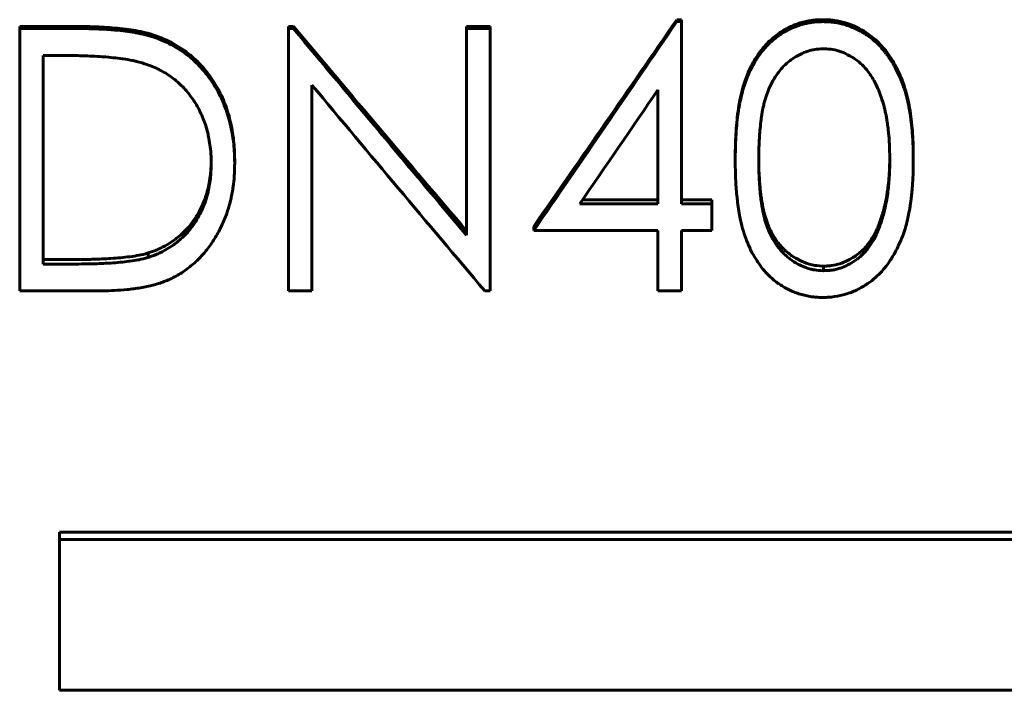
# Model space of a CAD drawing. Header units: millimetres. Extents: x 0 to 594, y 0 to 420.
# Tile 5 of 17: x 161 to 180, y 203 to 216. Entities that reach past the tile are written whole.
import ezdxf

# ---------------------------------------------------------------- set-up
doc = ezdxf.new("R2010")
doc.units = ezdxf.units.MM
doc.linetypes.add('K5LT_BASIC', pattern=[0])
doc.layers.add('Системный слой (1)', color=7, linetype='Continuous', true_color=0x6c6c6c)

# ---------------------------------------------------------------- blocks, each defined once
blk = doc.blocks.new('U8')
at = {"layer": 'Системный слой (1)', "color": 150, "linetype": 'K5LT_BASIC', "lineweight": 60, "true_color": 0x0080ff}
for p, q in [((177.476, 212.813), (177.479, 212.953)), ((177.479, 212.953), (177.48, 212.98)), ((177.459, 212.552), (177.471, 212.7)), ((177.471, 212.712), (177.472, 212.725)), ((177.471, 212.706), (177.471, 212.712)), ((177.471, 212.703), (177.471, 212.706)), ((177.471, 212.701), (177.471, 212.703)), ((177.471, 212.7), (177.471, 212.701)), ((177.471, 212.7), (177.471, 212.7)), ((177.471, 212.7), (177.471, 212.7)), ((177.472, 212.725), (177.473, 212.753)), ((177.473, 212.753), (177.476, 212.813)), ((177.45, 212.468), (177.459, 212.552)), ((177.414, 212.228), (177.438, 212.377)), ((177.438, 212.377), (177.439, 212.385)), ((177.439, 212.385), (177.44, 212.385)), ((177.44, 212.39), (177.441, 212.395)), ((177.44, 212.387), (177.44, 212.39)), ((177.44, 212.386), (177.44, 212.387)), ((177.44, 212.385), (177.44, 212.386)), ((177.441, 212.395), (177.442, 212.405)), ((177.442, 212.405), (177.445, 212.426)), ((177.445, 212.426), (177.45, 212.468)), ((177.386, 212.094), (177.39, 212.113)), ((177.39, 212.113), (177.399, 212.152)), ((177.399, 212.152), (177.414, 212.228)), ((177.34, 211.923), (177.341, 211.923)), ((177.341, 211.925), (177.342, 211.927)), ((177.341, 211.923), (177.341, 211.925)), ((177.342, 211.927), (177.344, 211.933)), ((177.344, 211.933), (177.347, 211.943)), ((177.347, 211.943), (177.353, 211.965)), ((177.353, 211.965), (177.365, 212.008)), ((177.365, 212.008), (177.382, 212.075)), ((177.382, 212.077), (177.383, 212.079)), ((177.382, 212.075), (177.382, 212.077)), ((177.382, 212.075), (177.382, 212.075)), ((177.382, 212.075), (177.382, 212.075)), ((177.383, 212.079), (177.384, 212.084)), ((177.384, 212.084), (177.386, 212.094)), ((177.291, 211.772), (177.34, 211.922)), ((177.34, 211.922), (177.34, 211.923)), ((177.34, 211.922), (177.34, 211.922)), ((177.34, 211.922), (177.34, 211.922))]:
    blk.add_line(p, q, dxfattribs=at)
blk = doc.blocks.new('U19')
at = {"layer": 'Системный слой (1)', "color": 150, "linetype": 'K5LT_BASIC', "lineweight": 60, "true_color": 0x0080ff}
for p, q in [((174.98, 212.984), (174.982, 212.839)), ((174.982, 212.839), (174.982, 212.838)), ((174.982, 212.838), (174.982, 212.838)), ((174.982, 212.838), (174.982, 212.838)), ((174.982, 212.838), (174.982, 212.836)), ((174.982, 212.836), (174.982, 212.834)), ((174.982, 212.834), (174.982, 212.83)), ((174.982, 212.83), (174.982, 212.821)), ((174.982, 212.821), (174.982, 212.803)), ((174.982, 212.803), (174.984, 212.765)), ((174.984, 212.765), (174.987, 212.684)), ((174.987, 212.684), (174.987, 212.68)), ((174.987, 212.68), (174.987, 212.679)), ((174.987, 212.679), (174.988, 212.679)), ((174.988, 212.679), (174.988, 212.678)), ((174.988, 212.678), (174.988, 212.675)), ((174.988, 212.675), (174.988, 212.671)), ((174.988, 212.671), (174.988, 212.663)), ((174.988, 212.663), (174.989, 212.646)), ((174.989, 212.646), (174.991, 212.612)), ((174.991, 212.612), (174.995, 212.548)), ((174.995, 212.548), (175.004, 212.429)), ((175.004, 212.429), (175.013, 212.337)), ((175.013, 212.337), (175.013, 212.336)), ((175.013, 212.336), (175.013, 212.336)), ((175.013, 212.336), (175.014, 212.335)), ((175.014, 212.335), (175.014, 212.333)), ((175.014, 212.333), (175.014, 212.33)), ((175.014, 212.33), (175.015, 212.322)), ((175.015, 212.322), (175.017, 212.307)), ((175.017, 212.307), (175.021, 212.277)), ((175.021, 212.277), (175.029, 212.215)), ((175.029, 212.215), (175.037, 212.168)), ((175.037, 212.168), (175.037, 212.168)), ((175.037, 212.168), (175.037, 212.168)), ((175.037, 212.168), (175.037, 212.167)), ((175.037, 212.167), (175.037, 212.165)), ((175.037, 212.165), (175.038, 212.16)), ((175.038, 212.16), (175.039, 212.152)), ((175.039, 212.152), (175.042, 212.136)), ((175.042, 212.136), (175.048, 212.105)), ((175.048, 212.105), (175.059, 212.047)), ((175.059, 212.047), (175.068, 212.002)), ((175.068, 212.002), (175.068, 212.001)), ((175.068, 212.001), (175.068, 212.001)), ((175.068, 212.001), (175.069, 212)), ((175.069, 212), (175.069, 211.998)), ((175.069, 211.998), (175.07, 211.994)), ((175.07, 211.994), (175.072, 211.986)), ((175.072, 211.986), (175.075, 211.971)), ((175.075, 211.971), (175.083, 211.941)), ((175.083, 211.941), (175.099, 211.881)), ((175.099, 211.881), (175.138, 211.765)), ((175.138, 211.765), (175.172, 211.679)), ((175.172, 211.679), (175.172, 211.679)), ((175.172, 211.679), (175.173, 211.678)), ((175.173, 211.678), (175.173, 211.677)), ((175.173, 211.677), (175.174, 211.675)), ((175.174, 211.675), (175.176, 211.671)), ((175.176, 211.671), (175.179, 211.663)), ((175.179, 211.663), (175.187, 211.647)), ((175.187, 211.647), (175.201, 211.616)), ((175.201, 211.616), (175.232, 211.556)), ((175.232, 211.556), (175.297, 211.446)), ((175.297, 211.446), (175.34, 211.384)), ((175.34, 211.384), (175.34, 211.384)), ((175.34, 211.384), (175.341, 211.384)), ((175.341, 211.384), (175.341, 211.383)), ((175.341, 211.383), (175.343, 211.381)), ((175.343, 211.381), (175.345, 211.378)), ((175.345, 211.378), (175.35, 211.372)), ((175.35, 211.372), (175.36, 211.359)), ((175.36, 211.359), (175.379, 211.335)), ((175.379, 211.335), (175.418, 211.29)), ((175.418, 211.29), (175.451, 211.255)), ((175.451, 211.255), (175.452, 211.255)), ((175.452, 211.255), (175.452, 211.255)), ((175.452, 211.255), (175.452, 211.254)), ((175.452, 211.254), (175.454, 211.253)), ((175.454, 211.253), (175.456, 211.251)), ((175.456, 211.251), (175.461, 211.246)), ((175.461, 211.246), (175.472, 211.236)), ((175.472, 211.236), (175.493, 211.216)), ((175.493, 211.216), (175.538, 211.178)), ((175.538, 211.178), (175.581, 211.145)), ((175.581, 211.145), (175.581, 211.145)), ((175.581, 211.145), (175.582, 211.144)), ((175.582, 211.144), (175.582, 211.144)), ((175.582, 211.144), (175.584, 211.142)), ((175.584, 211.142), (175.587, 211.14)), ((175.587, 211.14), (175.593, 211.136)), ((175.593, 211.136), (175.606, 211.127)), ((175.606, 211.127), (175.632, 211.109)), ((175.632, 211.109), (175.684, 211.076)), ((175.684, 211.076), (175.793, 211.02)), ((175.793, 211.02), (175.882, 210.984)), ((175.882, 210.984), (175.882, 210.984)), ((175.882, 210.984), (175.882, 210.984)), ((175.882, 210.984), (175.883, 210.983)), ((175.883, 210.983), (175.885, 210.983)), ((175.885, 210.983), (175.889, 210.981)), ((175.889, 210.981), (175.896, 210.979)), ((175.896, 210.979), (175.911, 210.974)), ((175.911, 210.974), (175.941, 210.965)), ((175.941, 210.965), (175.999, 210.95)), ((175.999, 210.95), (176.047, 210.94)), ((176.047, 210.94), (176.047, 210.94)), ((176.047, 210.94), (176.048, 210.94)), ((176.048, 210.94), (176.048, 210.94)), ((176.048, 210.94), (176.049, 210.94)), ((176.049, 210.94), (176.052, 210.94)), ((176.052, 210.94), (176.056, 210.939)), ((176.056, 210.939), (176.066, 210.938)), ((176.066, 210.938), (176.087, 210.935)), ((176.087, 210.935), (176.138, 210.93)), ((176.138, 210.93), (176.218, 210.926))]:
    blk.add_line(p, q, dxfattribs=at)
blk = doc.blocks.new('U20')
at = {"layer": 'Системный слой (1)', "color": 150, "linetype": 'K5LT_BASIC', "lineweight": 60, "true_color": 0x0080ff}
for p, q in [((164.529, 212.852), (164.53, 212.906)), ((164.53, 212.906), (164.531, 212.925)), ((164.516, 212.671), (164.517, 212.676)), ((164.517, 212.676), (164.518, 212.685)), ((164.518, 212.685), (164.519, 212.702)), ((164.519, 212.702), (164.523, 212.738)), ((164.523, 212.738), (164.527, 212.808)), ((164.527, 212.81), (164.527, 212.811)), ((164.527, 212.811), (164.528, 212.811)), ((164.527, 212.808), (164.527, 212.81)), ((164.527, 212.81), (164.527, 212.81)), ((164.528, 212.829), (164.529, 212.852)), ((164.528, 212.819), (164.528, 212.829)), ((164.528, 212.815), (164.528, 212.819)), ((164.528, 212.812), (164.528, 212.815)), ((164.528, 212.811), (164.528, 212.812)), ((164.479, 212.445), (164.492, 212.509)), ((164.492, 212.509), (164.512, 212.64)), ((164.512, 212.64), (164.516, 212.667)), ((164.516, 212.669), (164.516, 212.671)), ((164.516, 212.668), (164.516, 212.669)), ((164.516, 212.667), (164.516, 212.668)), ((164.516, 212.667), (164.516, 212.667)), ((164.435, 212.278), (164.452, 212.335)), ((164.452, 212.335), (164.464, 212.384)), ((164.464, 212.384), (164.465, 212.384)), ((164.465, 212.387), (164.466, 212.391)), ((164.465, 212.385), (164.465, 212.387)), ((164.465, 212.384), (164.465, 212.385)), ((164.465, 212.385), (164.465, 212.385)), ((164.466, 212.391), (164.468, 212.399)), ((164.468, 212.399), (164.472, 212.414)), ((164.472, 212.414), (164.479, 212.445)), ((164.367, 212.101), (164.38, 212.13)), ((164.38, 212.13), (164.403, 212.187)), ((164.403, 212.187), (164.416, 212.223)), ((164.416, 212.224), (164.417, 212.225)), ((164.416, 212.223), (164.416, 212.224)), ((164.416, 212.224), (164.416, 212.224)), ((164.417, 212.227), (164.419, 212.23)), ((164.417, 212.225), (164.417, 212.227)), ((164.419, 212.23), (164.421, 212.237)), ((164.421, 212.237), (164.426, 212.25)), ((164.426, 212.25), (164.435, 212.278)), ((164.27, 211.913), (164.303, 211.97)), ((164.303, 211.97), (164.354, 212.072)), ((164.354, 212.072), (164.354, 212.073)), ((164.354, 212.073), (164.355, 212.073)), ((164.355, 212.074), (164.356, 212.076)), ((164.355, 212.073), (164.355, 212.074)), ((164.356, 212.076), (164.357, 212.079)), ((164.357, 212.079), (164.361, 212.087)), ((164.361, 212.087), (164.367, 212.101)), ((164.144, 211.729), (164.221, 211.835)), ((164.221, 211.835), (164.236, 211.858)), ((164.236, 211.858), (164.236, 211.858)), ((164.236, 211.858), (164.237, 211.858)), ((164.237, 211.859), (164.238, 211.861)), ((164.237, 211.858), (164.237, 211.859)), ((164.238, 211.861), (164.24, 211.864)), ((164.24, 211.864), (164.245, 211.871)), ((164.245, 211.871), (164.253, 211.885)), ((164.253, 211.885), (164.27, 211.913)), ((163.944, 211.518), (164.038, 211.608)), ((164.038, 211.608), (164.059, 211.63)), ((164.059, 211.63), (164.059, 211.631)), ((164.059, 211.631), (164.06, 211.631)), ((164.059, 211.63), (164.059, 211.63)), ((164.06, 211.631), (164.061, 211.633)), ((164.061, 211.633), (164.064, 211.636)), ((164.064, 211.636), (164.07, 211.642)), ((164.07, 211.642), (164.081, 211.654)), ((164.081, 211.654), (164.102, 211.679)), ((164.102, 211.679), (164.144, 211.729)), ((163.708, 211.345), (163.81, 211.412)), ((163.81, 211.412), (163.845, 211.437)), ((163.845, 211.437), (163.845, 211.438)), ((163.845, 211.438), (163.845, 211.438)), ((163.845, 211.438), (163.846, 211.438)), ((163.846, 211.438), (163.848, 211.44)), ((163.848, 211.44), (163.851, 211.442)), ((163.851, 211.442), (163.857, 211.447)), ((163.857, 211.447), (163.87, 211.457)), ((163.87, 211.457), (163.895, 211.477)), ((163.895, 211.477), (163.944, 211.518)), ((163.329, 211.177), (163.466, 211.227)), ((163.466, 211.227), (163.466, 211.227)), ((163.466, 211.227), (163.466, 211.227)), ((163.466, 211.227), (163.467, 211.227)), ((163.467, 211.227), (163.468, 211.227)), ((163.468, 211.227), (163.47, 211.228)), ((163.47, 211.228), (163.474, 211.23)), ((163.474, 211.23), (163.483, 211.233)), ((163.483, 211.233), (163.499, 211.24)), ((163.499, 211.24), (163.532, 211.254)), ((163.532, 211.254), (163.595, 211.284)), ((163.595, 211.284), (163.598, 211.286)), ((163.598, 211.286), (163.599, 211.286)), ((163.599, 211.286), (163.599, 211.286)), ((163.599, 211.286), (163.6, 211.286)), ((163.6, 211.286), (163.602, 211.287)), ((163.602, 211.287), (163.605, 211.289)), ((163.605, 211.289), (163.612, 211.293)), ((163.612, 211.293), (163.626, 211.3)), ((163.626, 211.3), (163.654, 211.315)), ((163.654, 211.315), (163.708, 211.345))]:
    blk.add_line(p, q, dxfattribs=at)

msp = doc.modelspace()

# ---------------------------------------------------------------- linework, layer by layer
at = {"layer": 'Системный слой (1)', "color": 150, "linetype": 'K5LT_BASIC', "lineweight": 60, "true_color": 0x0080ff}
for p, q in [((160.878, 215.463), (160.878, 215.502)), ((160.878, 215.502), (161.887, 215.502)), ((161.887, 215.463), (161.887, 215.502)), ((166.006, 215.463), (166.006, 215.502)), ((166.006, 215.502), (166.1, 215.502)), ((166.1, 215.463), (166.1, 215.502)), ((169.403, 215.502), (169.852, 215.502)), ((169.403, 215.463), (169.403, 215.502)), ((169.852, 215.463), (169.852, 215.502)), ((173.415, 215.63), (173.506, 215.63)), ((173.415, 215.592), (173.415, 215.63)), ((173.415, 215.592), (173.506, 215.592)), ((173.506, 215.592), (173.506, 215.63)), ((173.506, 212.116), (173.506, 215.592)), ((176.203, 215.592), (176.203, 215.63)), ((160.878, 215.463), (161.887, 215.463)), ((160.878, 210.456), (160.878, 215.463)), ((163.474, 215.281), (163.474, 215.322)), ((166.006, 210.456), (166.006, 215.463)), ((166.006, 215.463), (166.1, 215.463)), ((169.403, 215.463), (169.852, 215.463)), ((169.403, 211.515), (169.403, 215.463)), ((169.852, 210.456), (169.852, 215.463)), ((161.326, 210.966), (161.326, 214.946)), ((161.678, 214.946), (161.326, 214.946)), ((166.454, 210.456), (166.454, 214.382)), ((173.057, 212.116), (173.057, 214.294)), ((164.98, 212.887), (164.98, 212.953)), ((174.531, 212.948), (174.531, 213.014)), ((177.929, 212.948), (177.929, 213.014)), ((171.567, 212.116), (173.057, 212.116)), ((171.618, 212.191), (173.057, 212.191)), ((173.506, 212.191), (174.083, 212.191)), ((173.506, 212.116), (174.083, 212.116)), ((174.083, 212.116), (174.083, 212.191)), ((174.083, 211.604), (174.083, 212.116)), ((177.291, 211.772), (177.291, 211.693)), ((170.685, 211.604), (170.685, 211.684)), ((173.057, 211.604), (170.685, 211.604)), ((173.057, 210.456), (173.057, 211.604)), ((173.506, 210.456), (173.506, 211.604)), ((174.083, 211.604), (173.506, 211.604)), ((163.329, 211.092), (163.329, 211.177)), ((161.326, 211.052), (161.9, 211.052)), ((161.326, 210.966), (161.9, 210.966)), ((176.218, 210.926), (176.218, 210.838)), ((162.427, 210.456), (160.878, 210.456)), ((166.454, 210.456), (166.006, 210.456)), ((169.852, 210.456), (169.75, 210.456)), ((173.506, 210.456), (173.057, 210.456)), ((161.634, 205.85), (161.634, 205.708)), ((186.634, 205.85), (161.634, 205.85)), ((186.634, 205.708), (161.634, 205.708)), ((161.634, 202.83), (161.634, 205.708)), ((161.634, 202.83), (186.634, 202.83))]:
    msp.add_line(p, q, dxfattribs=at)
for points, knots in [([(161.887, 215.502), (162.06, 215.501), (162.193, 215.498), (162.288, 215.495), (162.431, 215.49), (162.565, 215.482), (162.688, 215.471), (162.838, 215.458), (162.97, 215.441), (163.086, 215.421), (163.157, 215.408), (163.222, 215.395), (163.282, 215.38), (163.329, 215.368), (163.393, 215.349), (163.474, 215.322)], [0, 0, 0, 0, 0.25, 0.25, 0.25, 0.5, 0.5, 0.5, 0.75, 0.75, 0.75, 0.875, 0.875, 0.875, 1, 1, 1, 1]), ([(174.531, 213.014), (174.532, 213.11), (174.533, 213.183), (174.534, 213.231), (174.536, 213.303), (174.538, 213.375), (174.543, 213.448), (174.551, 213.597), (174.565, 213.742), (174.584, 213.881), (174.595, 213.962), (174.606, 214.033), (174.619, 214.096), (174.633, 214.167), (174.649, 214.237), (174.669, 214.308), (174.708, 214.452), (174.759, 214.588), (174.822, 214.716), (174.852, 214.779), (174.888, 214.842), (174.929, 214.906), (174.97, 214.971), (175.012, 215.03), (175.056, 215.084), (175.089, 215.123), (175.122, 215.16), (175.156, 215.194), (175.189, 215.227), (175.224, 215.26), (175.262, 215.291), (175.3, 215.323), (175.339, 215.352), (175.378, 215.378), (175.44, 215.419), (175.503, 215.456), (175.567, 215.487), (175.629, 215.517), (175.697, 215.544), (175.771, 215.567), (175.841, 215.588), (175.912, 215.604), (175.985, 215.615), (176.022, 215.62), (176.058, 215.624), (176.094, 215.626), (176.117, 215.628), (176.154, 215.629), (176.203, 215.63)], [0, 0, 0, 0, 0.0625, 0.0625, 0.0625, 0.125, 0.125, 0.125, 0.25, 0.25, 0.25, 0.3125, 0.3125, 0.3125, 0.375, 0.375, 0.375, 0.5, 0.5, 0.5, 0.5625, 0.5625, 0.5625, 0.625, 0.625, 0.625, 0.666667, 0.666667, 0.666667, 0.708333, 0.708333, 0.708333, 0.75, 0.75, 0.75, 0.8125, 0.8125, 0.8125, 0.875, 0.875, 0.875, 0.9375, 0.9375, 0.9375, 0.96875, 0.96875, 0.96875, 1, 1, 1, 1]), ([(174.531, 212.948), (174.532, 212.997), (174.532, 213.04), (174.533, 213.095), (174.533, 213.126), (174.534, 213.152), (174.534, 213.165), (174.534, 213.166), (174.535, 213.204), (174.536, 213.241), (174.539, 213.314), (174.541, 213.35), (174.547, 213.463), (174.558, 213.606), (174.573, 213.746), (174.583, 213.816), (174.583, 213.82), (174.589, 213.866), (174.599, 213.933), (174.61, 213.994), (174.616, 214.026), (174.617, 214.034), (174.633, 214.114), (174.649, 214.184), (174.688, 214.329), (174.722, 214.435), (174.763, 214.537), (174.791, 214.604), (174.806, 214.637), (174.852, 214.732), (174.888, 214.796), (174.965, 214.918), (175.002, 214.971), (175.045, 215.027), (175.05, 215.033), (175.105, 215.1), (175.155, 215.154), (175.22, 215.214), (175.234, 215.226), (175.277, 215.262), (175.305, 215.285), (175.349, 215.317), (175.363, 215.327), (175.424, 215.369), (175.471, 215.397), (175.535, 215.432), (175.552, 215.44), (175.614, 215.471), (175.664, 215.492), (175.735, 215.517), (175.754, 215.523), (175.824, 215.545), (175.877, 215.558), (175.948, 215.571), (175.966, 215.574), (176.02, 215.582), (176.054, 215.586), (176.089, 215.588), (176.092, 215.589), (176.118, 215.59), (176.154, 215.591), (176.203, 215.592)], [0, 0, 0, 0, 0.03125, 0.03125, 0.046875, 0.0605469, 0.0605469, 0.0625, 0.0625, 0.09375, 0.09375, 0.125, 0.125, 0.1875, 0.2460938, 0.2460938, 0.25, 0.25, 0.28125, 0.3046875, 0.3046875, 0.3125, 0.3125, 0.375, 0.375, 0.4375, 0.46875, 0.46875, 0.5, 0.5, 0.5625, 0.5625, 0.6171875, 0.6171875, 0.625, 0.625, 0.6875, 0.6875, 0.703125, 0.703125, 0.734375, 0.734375, 0.75, 0.75, 0.796875, 0.796875, 0.8125, 0.8125, 0.859375, 0.859375, 0.875, 0.875, 0.921875, 0.921875, 0.9375, 0.9375, 0.9667969, 0.9667969, 0.96875, 0.96875, 0.9999998, 0.9999998, 0.9999998, 0.9999998]), ([(176.203, 215.63), (176.252, 215.629), (176.289, 215.628), (176.313, 215.626), (176.349, 215.624), (176.385, 215.62), (176.423, 215.615), (176.495, 215.605), (176.567, 215.589), (176.638, 215.568), (176.782, 215.525), (176.914, 215.462), (177.036, 215.381), (177.108, 215.332), (177.174, 215.28), (177.233, 215.224), (177.292, 215.169), (177.348, 215.107), (177.402, 215.039), (177.438, 214.993), (177.474, 214.942), (177.51, 214.884), (177.545, 214.83), (177.576, 214.775), (177.604, 214.721), (177.639, 214.652), (177.67, 214.586), (177.696, 214.521), (177.722, 214.459), (177.746, 214.391), (177.77, 214.314), (177.809, 214.188), (177.842, 214.045), (177.867, 213.887), (177.889, 213.748), (177.905, 213.603), (177.915, 213.451), (177.92, 213.383), (177.923, 213.31), (177.925, 213.233), (177.926, 213.184), (177.928, 213.111), (177.929, 213.014)], [0, 0, 0, 0, 0.03125, 0.03125, 0.03125, 0.0625, 0.0625, 0.0625, 0.125, 0.125, 0.125, 0.25, 0.25, 0.25, 0.321429, 0.321429, 0.321429, 0.392857, 0.392857, 0.392857, 0.446429, 0.446429, 0.446429, 0.5, 0.5, 0.5, 0.5625, 0.5625, 0.5625, 0.625, 0.625, 0.625, 0.75, 0.75, 0.75, 0.875, 0.875, 0.875, 0.9375, 0.9375, 0.9375, 1, 1, 1, 1]), ([(176.203, 215.592), (176.249, 215.591), (176.284, 215.59), (176.31, 215.589), (176.311, 215.589), (176.331, 215.588), (176.349, 215.586), (176.386, 215.582), (176.405, 215.58), (176.495, 215.567), (176.567, 215.551), (176.71, 215.508), (176.831, 215.461), (176.943, 215.399), (177.005, 215.361), (177.02, 215.351), (177.099, 215.297), (177.157, 215.252), (177.264, 215.155), (177.313, 215.103), (177.373, 215.031), (177.385, 215.016), (177.409, 214.986), (177.419, 214.973), (177.45, 214.931), (177.471, 214.9), (177.503, 214.851), (177.514, 214.834), (177.548, 214.778), (177.571, 214.737), (177.596, 214.689), (177.6, 214.682), (177.63, 214.621), (177.654, 214.571), (177.683, 214.504), (177.69, 214.487), (177.709, 214.441), (177.733, 214.379), (177.755, 214.31), (177.767, 214.272), (177.769, 214.267), (177.79, 214.199), (177.824, 214.067), (177.853, 213.92), (177.866, 213.841), (177.867, 213.835), (177.878, 213.761), (177.896, 213.626), (177.909, 213.486), (177.914, 213.41), (177.915, 213.399), (177.918, 213.356), (177.921, 213.287), (177.924, 213.213), (177.925, 213.174), (177.925, 213.171), (177.926, 213.12), (177.928, 213.047), (177.929, 212.948)], [0, 0, 0, 0, 0.029297, 0.029297, 0.03125, 0.03125, 0.046875, 0.046875, 0.0625, 0.0625, 0.125, 0.125, 0.1875, 0.234375, 0.234375, 0.25, 0.25, 0.3125, 0.3125, 0.375, 0.375, 0.390625, 0.390625, 0.40625, 0.40625, 0.4375, 0.4375, 0.453125, 0.453125, 0.492188, 0.492188, 0.5, 0.5, 0.546875, 0.546875, 0.5625, 0.5625, 0.59375, 0.621094, 0.621094, 0.625, 0.625, 0.6875, 0.746094, 0.746094, 0.75, 0.75, 0.8125, 0.867188, 0.867188, 0.875, 0.875, 0.90625, 0.935547, 0.935547, 0.9375, 0.9375, 1, 1, 1, 1]), ([(161.887, 215.463), (162.057, 215.462), (162.189, 215.459), (162.285, 215.456), (162.286, 215.456), (162.427, 215.451), (162.556, 215.444), (162.68, 215.433), (162.683, 215.433), (162.833, 215.419), (162.962, 215.403), (163.078, 215.382), (163.081, 215.382), (163.152, 215.369), (163.214, 215.356), (163.274, 215.341), (163.279, 215.34), (163.329, 215.327), (163.393, 215.308), (163.474, 215.281)], [0, 0, 0, 0, 0.2460938, 0.2460938, 0.25, 0.25, 0.4921875, 0.4921875, 0.5, 0.5, 0.7421875, 0.7421875, 0.75, 0.75, 0.8671875, 0.8671875, 0.875, 0.875, 0.999998, 0.999998, 0.999998, 0.999998]), ([(163.474, 215.322), (163.552, 215.292), (163.61, 215.269), (163.649, 215.252), (163.703, 215.228), (163.76, 215.2), (163.817, 215.168), (163.933, 215.103), (164.037, 215.032), (164.128, 214.957), (164.173, 214.92), (164.22, 214.877), (164.268, 214.83), (164.315, 214.784), (164.358, 214.739), (164.396, 214.693), (164.474, 214.602), (164.547, 214.5), (164.615, 214.388), (164.679, 214.28), (164.735, 214.168), (164.782, 214.052), (164.827, 213.939), (164.865, 213.82), (164.896, 213.695), (164.924, 213.582), (164.945, 213.459), (164.96, 213.327), (164.967, 213.262), (164.973, 213.2), (164.975, 213.14), (164.977, 213.099), (164.979, 213.036), (164.98, 212.953)], [0, 0, 0, 0, 0.0625, 0.0625, 0.0625, 0.125, 0.125, 0.125, 0.25, 0.25, 0.25, 0.3125, 0.3125, 0.3125, 0.375, 0.375, 0.375, 0.5, 0.5, 0.5, 0.625, 0.625, 0.625, 0.75, 0.75, 0.75, 0.875, 0.875, 0.875, 0.9375, 0.9375, 0.9375, 1, 1, 1, 1]), ([(163.474, 215.281), (163.547, 215.253), (163.603, 215.231), (163.644, 215.213), (163.645, 215.212), (163.703, 215.186), (163.759, 215.158), (163.875, 215.092), (163.93, 215.058), (164.034, 214.987), (164.083, 214.949), (164.151, 214.893), (164.174, 214.873), (164.22, 214.831), (164.244, 214.808), (164.315, 214.738), (164.358, 214.692), (164.435, 214.599), (164.501, 214.514), (164.563, 214.42), (164.598, 214.365), (164.606, 214.35), (164.68, 214.228), (164.735, 214.115), (164.805, 213.939), (164.826, 213.88), (164.862, 213.767), (164.877, 213.714), (164.892, 213.652), (164.894, 213.644), (164.91, 213.58), (164.928, 213.49), (164.943, 213.395), (164.952, 213.331), (164.957, 213.297), (164.967, 213.201), (164.972, 213.14), (164.975, 213.08), (164.975, 213.077), (164.977, 213.034), (164.979, 212.971), (164.98, 212.887)], [0, 0, 0, 0, 0.058594, 0.058594, 0.0625, 0.0625, 0.125, 0.125, 0.1875, 0.1875, 0.25, 0.25, 0.28125, 0.28125, 0.3125, 0.3125, 0.375, 0.375, 0.4375, 0.484375, 0.484375, 0.5, 0.5, 0.625, 0.625, 0.6875, 0.6875, 0.742188, 0.742188, 0.75, 0.75, 0.8125, 0.84375, 0.84375, 0.875, 0.875, 0.935547, 0.935547, 0.9375, 0.9375, 1, 1, 1, 1]), ([(163.214, 214.805), (163.176, 214.816), (163.114, 214.832), (163.064, 214.844), (163.039, 214.849), (163.033, 214.85), (162.975, 214.862), (162.916, 214.872), (162.845, 214.882), (162.839, 214.883), (162.723, 214.899), (162.603, 214.912), (162.468, 214.922), (162.459, 214.922), (162.332, 214.931), (162.205, 214.937), (162.069, 214.941), (162.066, 214.941), (161.969, 214.944), (161.84, 214.946), (161.678, 214.946)], [0, 0, 0, 0, 0.0625, 0.109375, 0.109375, 0.125, 0.125, 0.242188, 0.242188, 0.25, 0.25, 0.484375, 0.484375, 0.5, 0.5, 0.746094, 0.746094, 0.75, 0.75, 1, 1, 1, 1]), ([(176.218, 215.076), (176.144, 215.072), (176.088, 215.067), (176.049, 215.061), (176.049, 215.061), (176.005, 215.054), (175.964, 215.044), (175.909, 215.027), (175.894, 215.022), (175.83, 214.999), (175.735, 214.956), (175.642, 214.897), (175.593, 214.861), (175.586, 214.857), (175.536, 214.819), (175.462, 214.754), (175.395, 214.678), (175.358, 214.631), (175.349, 214.618), (175.275, 214.517), (175.219, 214.416), (175.152, 214.259), (175.134, 214.212), (175.117, 214.158), (175.114, 214.151), (175.105, 214.121), (175.098, 214.095), (175.083, 214.039), (175.076, 214.009), (175.057, 213.925), (175.047, 213.875), (175.038, 213.822), (175.037, 213.815), (175.033, 213.786), (175.026, 213.738), (175.019, 213.68), (175.015, 213.647), (175.015, 213.641), (175.008, 213.584), (175, 213.501), (174.994, 213.412), (174.991, 213.351), (174.989, 213.318), (174.986, 213.258), (174.984, 213.216), (174.983, 213.177), (174.982, 213.152), (174.982, 213.143), (174.981, 213.087), (174.98, 213.027), (174.98, 212.95)], [0.0000001, 0.0000001, 0.0000001, 0.0000001, 0.0605469, 0.0605469, 0.0625, 0.0625, 0.109375, 0.109375, 0.125, 0.125, 0.1875, 0.2421875, 0.2421875, 0.25, 0.25, 0.3125, 0.359375, 0.359375, 0.375, 0.375, 0.5, 0.5, 0.5546875, 0.5546875, 0.5625, 0.5625, 0.59375, 0.59375, 0.625, 0.625, 0.6796875, 0.6796875, 0.6875, 0.6875, 0.71875, 0.7460938, 0.7460938, 0.75, 0.75, 0.8125, 0.84375, 0.84375, 0.875, 0.875, 0.90625, 0.921875, 0.921875, 0.9375, 0.9375, 1, 1, 1, 1]), ([(177.48, 212.95), (177.479, 213.031), (177.478, 213.099), (177.475, 213.185), (177.474, 213.234), (177.472, 213.272), (177.471, 213.29), (177.471, 213.291), (177.468, 213.341), (177.463, 213.397), (177.453, 213.5), (177.447, 213.555), (177.441, 213.601), (177.438, 213.625), (177.437, 213.63), (177.428, 213.69), (177.419, 213.746), (177.402, 213.835), (177.396, 213.864), (177.385, 213.914), (177.38, 213.934), (177.373, 213.961), (177.372, 213.967), (177.353, 214.036), (177.319, 214.148), (177.281, 214.247), (177.261, 214.295), (177.26, 214.297), (177.233, 214.358), (177.187, 214.452), (177.137, 214.535), (177.107, 214.58), (177.1, 214.591), (177.059, 214.648), (177.023, 214.692), (176.942, 214.778), (176.899, 214.816), (176.832, 214.866), (176.809, 214.883), (176.761, 214.914), (176.737, 214.928), (176.663, 214.969), (176.618, 214.991), (176.567, 215.011), (176.561, 215.013), (176.502, 215.036), (176.448, 215.05), (176.392, 215.06), (176.39, 215.06), (176.351, 215.066), (176.294, 215.071), (176.218, 215.076)], [0, 0, 0, 0, 0.0625, 0.0625, 0.09375, 0.121094, 0.121094, 0.125, 0.125, 0.1875, 0.1875, 0.21875, 0.242188, 0.242188, 0.25, 0.25, 0.3125, 0.3125, 0.34375, 0.34375, 0.367188, 0.367188, 0.375, 0.375, 0.4375, 0.496094, 0.496094, 0.5, 0.5, 0.5625, 0.609375, 0.609375, 0.625, 0.625, 0.6875, 0.6875, 0.75, 0.75, 0.78125, 0.78125, 0.8125, 0.8125, 0.867188, 0.867188, 0.875, 0.875, 0.935547, 0.935547, 0.9375, 0.9375, 1, 1, 1, 1]), ([(164.531, 212.888), (164.531, 212.923), (164.53, 212.953), (164.529, 212.993), (164.529, 213.013), (164.528, 213.031), (164.528, 213.04), (164.528, 213.042), (164.525, 213.094), (164.52, 213.145), (164.507, 213.256), (164.492, 213.349), (164.473, 213.437), (164.462, 213.485), (164.459, 213.496), (164.432, 213.598), (164.403, 213.685), (164.363, 213.781), (164.358, 213.792), (164.33, 213.854), (164.286, 213.945), (164.237, 214.027), (164.21, 214.069), (164.207, 214.074), (164.142, 214.171), (164.069, 214.263), (163.99, 214.344), (163.972, 214.362), (163.962, 214.372), (163.933, 214.4), (163.914, 214.418), (163.855, 214.47), (163.815, 214.503), (163.703, 214.584), (163.626, 214.631), (163.53, 214.68), (163.517, 214.687), (163.462, 214.714), (163.417, 214.733), (163.368, 214.752), (163.364, 214.753), (163.33, 214.766), (163.28, 214.784), (163.214, 214.805)], [0, 0, 0, 0, 0.03125, 0.03125, 0.046875, 0.0585938, 0.0585938, 0.0625, 0.0625, 0.125, 0.125, 0.1875, 0.234375, 0.234375, 0.25, 0.25, 0.359375, 0.359375, 0.375, 0.375, 0.4375, 0.4921875, 0.4921875, 0.5, 0.5, 0.625, 0.640625, 0.640625, 0.65625, 0.65625, 0.6875, 0.6875, 0.75, 0.75, 0.859375, 0.859375, 0.875, 0.875, 0.9335938, 0.9335938, 0.9375, 0.9375, 0.9999991, 0.9999991, 0.9999991, 0.9999991]), ([(164.98, 212.887), (164.979, 212.833), (164.978, 212.786), (164.976, 212.723), (164.974, 212.686), (164.972, 212.655), (164.971, 212.639), (164.971, 212.638), (164.966, 212.57), (164.959, 212.507), (164.948, 212.426), (164.945, 212.405), (164.936, 212.347), (164.923, 212.278), (164.907, 212.204), (164.896, 212.161), (164.893, 212.15), (164.873, 212.068), (164.851, 211.997), (164.824, 211.919), (164.82, 211.91), (164.801, 211.858), (164.785, 211.818), (164.752, 211.741), (164.736, 211.705), (164.7, 211.632), (164.681, 211.596), (164.64, 211.523), (164.619, 211.487), (164.549, 211.375), (164.457, 211.243), (164.356, 211.128), (164.3, 211.07), (164.294, 211.064), (164.225, 210.995), (164.162, 210.94), (164.066, 210.866), (164.032, 210.842), (163.962, 210.795), (163.925, 210.773), (163.853, 210.73), (163.788, 210.696), (163.721, 210.666), (163.683, 210.65), (163.672, 210.646), (163.595, 210.615), (163.521, 210.591), (163.435, 210.568), (163.429, 210.567), (163.347, 210.545), (163.227, 210.519), (163.101, 210.5), (163.016, 210.488), (162.972, 210.483), (162.846, 210.471), (162.765, 210.465), (162.683, 210.461), (162.68, 210.461), (162.622, 210.458), (162.538, 210.456), (162.427, 210.456)], [0, 0, 0, 0, 0.03125, 0.03125, 0.046875, 0.060547, 0.060547, 0.0625, 0.0625, 0.109375, 0.109375, 0.125, 0.125, 0.15625, 0.179688, 0.179688, 0.1875, 0.1875, 0.242188, 0.242188, 0.25, 0.25, 0.28125, 0.28125, 0.3125, 0.3125, 0.34375, 0.34375, 0.375, 0.375, 0.4375, 0.492188, 0.492188, 0.5, 0.5, 0.5625, 0.5625, 0.59375, 0.59375, 0.625, 0.625, 0.65625, 0.679688, 0.679688, 0.6875, 0.6875, 0.746094, 0.746094, 0.75, 0.75, 0.8125, 0.84375, 0.84375, 0.875, 0.875, 0.935547, 0.935547, 0.9375, 0.9375, 1, 1, 1, 1]), ([(163.329, 211.092), (163.36, 211.103), (163.41, 211.121), (163.446, 211.134), (163.462, 211.141), (163.463, 211.141), (163.501, 211.156), (163.534, 211.171), (163.577, 211.191), (163.587, 211.196), (163.686, 211.246), (163.768, 211.297), (163.921, 211.413), (163.992, 211.478), (164.092, 211.586), (164.123, 211.623), (164.167, 211.68), (164.181, 211.7), (164.209, 211.739), (164.223, 211.76), (164.293, 211.869), (164.343, 211.966), (164.391, 212.081), (164.395, 212.091), (164.42, 212.156), (164.438, 212.214), (164.458, 212.287), (164.462, 212.3), (164.476, 212.357), (164.486, 212.403), (164.503, 212.499), (164.51, 212.549), (164.521, 212.644), (164.525, 212.689), (164.527, 212.737), (164.527, 212.741), (164.529, 212.775), (164.53, 212.823), (164.531, 212.888)], [0, 0, 0, 0, 0.03125, 0.058594, 0.058594, 0.0625, 0.0625, 0.109375, 0.109375, 0.125, 0.125, 0.25, 0.25, 0.375, 0.375, 0.4375, 0.4375, 0.46875, 0.46875, 0.5, 0.5, 0.640625, 0.640625, 0.65625, 0.65625, 0.734375, 0.734375, 0.75, 0.75, 0.8125, 0.8125, 0.875, 0.875, 0.933594, 0.933594, 0.9375, 0.9375, 1, 1, 1, 1]), ([(176.203, 210.328), (176.149, 210.329), (176.107, 210.331), (176.076, 210.333), (176.071, 210.333), (176.041, 210.336), (176.014, 210.339), (175.968, 210.345), (175.949, 210.348), (175.914, 210.355), (175.861, 210.366), (175.791, 210.384), (175.737, 210.401), (175.702, 210.413), (175.687, 210.418), (175.638, 210.437), (175.605, 210.451), (175.538, 210.483), (175.504, 210.502), (175.439, 210.539), (175.376, 210.578), (175.318, 210.62), (175.262, 210.664), (175.233, 210.689), (175.179, 210.738), (175.153, 210.764), (175.105, 210.816), (175.082, 210.842), (175.026, 210.911), (174.994, 210.955), (174.957, 211.01), (174.951, 211.018), (174.913, 211.077), (174.881, 211.131), (174.842, 211.205), (174.833, 211.223), (174.793, 211.305), (174.764, 211.371), (174.713, 211.507), (174.691, 211.575), (174.662, 211.68), (174.652, 211.715), (174.636, 211.787), (174.628, 211.824), (174.601, 211.962), (174.585, 212.07), (174.569, 212.202), (174.567, 212.218), (174.554, 212.338), (174.546, 212.447), (174.54, 212.569), (174.539, 212.574), (174.539, 212.588), (174.537, 212.627), (174.536, 212.671), (174.533, 212.776), (174.532, 212.856), (174.531, 212.948)], [0.0000002, 0.0000002, 0.0000002, 0.0000002, 0.0351563, 0.0351563, 0.0390625, 0.0390625, 0.0625, 0.0625, 0.078125, 0.078125, 0.09375, 0.125, 0.140625, 0.140625, 0.15625, 0.15625, 0.1875, 0.1875, 0.21875, 0.21875, 0.25, 0.28125, 0.28125, 0.3125, 0.3125, 0.34375, 0.34375, 0.375, 0.375, 0.421875, 0.421875, 0.4296875, 0.4296875, 0.484375, 0.484375, 0.5, 0.5, 0.5625, 0.5625, 0.625, 0.625, 0.65625, 0.65625, 0.6875, 0.6875, 0.78125, 0.78125, 0.796875, 0.796875, 0.890625, 0.890625, 0.8945312, 0.8945312, 0.90625, 0.9375, 0.9375, 1, 1, 1, 1]), ([(174.98, 212.95), (174.98, 212.874), (174.981, 212.814), (174.982, 212.766), (174.982, 212.761), (174.982, 212.751), (174.982, 212.744), (174.983, 212.724), (174.984, 212.684), (174.987, 212.626), (174.989, 212.58), (174.991, 212.549), (174.992, 212.532), (174.995, 212.483), (174.999, 212.422), (175.005, 212.345), (175.01, 212.3), (175.012, 212.276), (175.013, 212.271), (175.018, 212.224), (175.023, 212.182), (175.032, 212.124), (175.034, 212.11), (175.042, 212.062), (175.052, 212.006), (175.062, 211.956), (175.067, 211.932), (175.067, 211.929), (175.092, 211.817), (175.124, 211.715), (175.167, 211.612), (175.169, 211.607), (175.197, 211.542), (175.248, 211.438), (175.305, 211.349), (175.336, 211.307), (175.338, 211.305), (175.359, 211.277), (175.386, 211.242), (175.414, 211.211), (175.433, 211.19), (175.442, 211.181), (175.471, 211.152), (175.491, 211.133), (175.534, 211.095), (175.558, 211.077), (175.627, 211.025), (175.712, 210.97), (175.802, 210.928), (175.855, 210.907), (175.867, 210.902), (175.91, 210.887), (175.963, 210.87), (176.014, 210.859), (176.041, 210.854), (176.045, 210.853), (176.085, 210.847), (176.142, 210.842), (176.218, 210.838)], [0, 0, 0, 0, 0.0625, 0.0625, 0.0703125, 0.0703125, 0.078125, 0.078125, 0.09375, 0.125, 0.140625, 0.140625, 0.15625, 0.15625, 0.1875, 0.21875, 0.2421875, 0.2421875, 0.25, 0.25, 0.296875, 0.296875, 0.3125, 0.3125, 0.34375, 0.3710938, 0.3710938, 0.375, 0.375, 0.4921875, 0.4921875, 0.5, 0.5, 0.5625, 0.6210938, 0.6210938, 0.625, 0.625, 0.65625, 0.671875, 0.671875, 0.6875, 0.6875, 0.71875, 0.71875, 0.75, 0.75, 0.8125, 0.859375, 0.859375, 0.875, 0.875, 0.90625, 0.9335938, 0.9335938, 0.9375, 0.9375, 0.9999999, 0.9999999, 0.9999999, 0.9999999]), ([(177.929, 212.948), (177.928, 212.899), (177.928, 212.856), (177.927, 212.801), (177.926, 212.77), (177.925, 212.743), (177.925, 212.731), (177.925, 212.73), (177.923, 212.648), (177.92, 212.575), (177.913, 212.473), (177.909, 212.42), (177.904, 212.364), (177.9, 212.327), (177.898, 212.308), (177.892, 212.247), (177.884, 212.179), (177.875, 212.119), (177.87, 212.085), (177.869, 212.078), (177.859, 212.015), (177.849, 211.961), (177.834, 211.889), (177.83, 211.869), (177.813, 211.794), (177.799, 211.74), (177.781, 211.673), (177.776, 211.657), (177.741, 211.539), (177.702, 211.438), (177.639, 211.302), (177.623, 211.269), (177.568, 211.164), (177.496, 211.041), (177.418, 210.934), (177.374, 210.881), (177.369, 210.875), (177.314, 210.811), (177.217, 210.712), (177.11, 210.628), (177.05, 210.587), (177.043, 210.583), (177.001, 210.555), (176.94, 210.518), (176.881, 210.487), (176.851, 210.473), (176.848, 210.471), (176.809, 210.453), (176.757, 210.431), (176.706, 210.413), (176.672, 210.401), (176.654, 210.395), (176.573, 210.371), (176.502, 210.355), (176.386, 210.338), (176.351, 210.334), (176.317, 210.332), (176.315, 210.332), (176.289, 210.33), (176.252, 210.329), (176.203, 210.328)], [0, 0, 0, 0, 0.03125, 0.03125, 0.046875, 0.060547, 0.060547, 0.0625, 0.0625, 0.125, 0.125, 0.15625, 0.171875, 0.171875, 0.1875, 0.1875, 0.21875, 0.242188, 0.242188, 0.25, 0.25, 0.296875, 0.296875, 0.3125, 0.3125, 0.359375, 0.359375, 0.375, 0.375, 0.46875, 0.46875, 0.5, 0.5, 0.5625, 0.617188, 0.617188, 0.625, 0.625, 0.6875, 0.742188, 0.742188, 0.75, 0.75, 0.78125, 0.808594, 0.808594, 0.8125, 0.8125, 0.84375, 0.859375, 0.859375, 0.875, 0.875, 0.9375, 0.9375, 0.966797, 0.966797, 0.96875, 0.96875, 1, 1, 1, 1]), ([(177.291, 211.693), (177.302, 211.727), (177.312, 211.756), (177.324, 211.794), (177.331, 211.816), (177.337, 211.834), (177.34, 211.843), (177.34, 211.843), (177.352, 211.884), (177.363, 211.922), (177.375, 211.974), (177.378, 211.985), (177.407, 212.107), (177.426, 212.211), (177.453, 212.411), (177.463, 212.514), (177.47, 212.624), (177.47, 212.628), (177.476, 212.711), (177.479, 212.818), (177.48, 212.95)], [0, 0, 0, 0, 0.0625, 0.0625, 0.09375, 0.121094, 0.121094, 0.125, 0.125, 0.21875, 0.21875, 0.25, 0.25, 0.5, 0.5, 0.742188, 0.742188, 0.75, 0.75, 1, 1, 1, 1]), ([(176.218, 210.926), (176.253, 210.927), (176.282, 210.928), (176.303, 210.93), (176.329, 210.932), (176.354, 210.934), (176.376, 210.937), (176.424, 210.944), (176.474, 210.956), (176.525, 210.972), (176.627, 211.005), (176.722, 211.051), (176.81, 211.111), (176.87, 211.151), (176.924, 211.195), (176.971, 211.242), (176.994, 211.264), (177.016, 211.289), (177.039, 211.317), (177.063, 211.345), (177.085, 211.373), (177.105, 211.401), (177.143, 211.456), (177.178, 211.516), (177.21, 211.58), (177.224, 211.609), (177.237, 211.637), (177.249, 211.666), (177.261, 211.695), (177.275, 211.73), (177.291, 211.772)], [0, 0, 0, 0, 0.053571, 0.053571, 0.053571, 0.107143, 0.107143, 0.107143, 0.214286, 0.214286, 0.214286, 0.428571, 0.428571, 0.428571, 0.571429, 0.571429, 0.571429, 0.642857, 0.642857, 0.642857, 0.714286, 0.714286, 0.714286, 0.857143, 0.857143, 0.857143, 0.928571, 0.928571, 0.928571, 1, 1, 1, 1]), ([(176.218, 210.838), (176.264, 210.84), (176.299, 210.842), (176.324, 210.844), (176.329, 210.844), (176.357, 210.847), (176.38, 210.85), (176.431, 210.859), (176.459, 210.866), (176.517, 210.882), (176.56, 210.897), (176.605, 210.914), (176.635, 210.927), (176.648, 210.933), (176.689, 210.953), (176.716, 210.967), (176.795, 211.013), (176.848, 211.05), (176.919, 211.108), (176.941, 211.128), (176.983, 211.169), (177.002, 211.19), (177.032, 211.224), (177.042, 211.236), (177.062, 211.262), (177.073, 211.275), (177.1, 211.311), (177.117, 211.337), (177.167, 211.414), (177.195, 211.467), (177.225, 211.53), (177.228, 211.537), (177.234, 211.551), (177.236, 211.555), (177.243, 211.572), (177.248, 211.584), (177.265, 211.624), (177.277, 211.656), (177.291, 211.693)], [0, 0, 0, 0, 0.070312, 0.070312, 0.078125, 0.078125, 0.125, 0.125, 0.1875, 0.1875, 0.25, 0.28125, 0.28125, 0.3125, 0.3125, 0.375, 0.375, 0.5, 0.5, 0.5625, 0.5625, 0.625, 0.625, 0.65625, 0.65625, 0.6875, 0.6875, 0.75, 0.75, 0.875, 0.875, 0.890625, 0.890625, 0.90625, 0.90625, 0.9375, 0.9375, 1, 1, 1, 1]), ([(161.9, 211.052), (162.054, 211.052), (162.174, 211.054), (162.26, 211.056), (162.389, 211.059), (162.508, 211.065), (162.619, 211.072), (162.743, 211.08), (162.863, 211.091), (162.978, 211.106), (163.046, 211.114), (163.105, 211.123), (163.155, 211.133), (163.2, 211.142), (163.258, 211.157), (163.329, 211.177)], [0, 0, 0, 0, 0.25, 0.25, 0.25, 0.5, 0.5, 0.5, 0.75, 0.75, 0.75, 0.875, 0.875, 0.875, 1, 1, 1, 1]), ([(161.9, 210.966), (162.052, 210.966), (162.17, 210.968), (162.257, 210.97), (162.258, 210.97), (162.38, 210.973), (162.493, 210.978), (162.605, 210.985), (162.612, 210.985), (162.739, 210.993), (162.855, 211.004), (162.97, 211.019), (162.973, 211.019), (163.037, 211.027), (163.09, 211.036), (163.142, 211.045), (163.15, 211.047), (163.2, 211.057), (163.258, 211.072), (163.329, 211.092)], [0, 0, 0, 0, 0.2460938, 0.2460938, 0.25, 0.25, 0.484375, 0.484375, 0.5, 0.5, 0.7421875, 0.7421875, 0.75, 0.75, 0.859375, 0.859375, 0.875, 0.875, 0.9999983, 0.9999983, 0.9999983, 0.9999983])]:
    msp.add_open_spline(points, degree=3, knots=knots, dxfattribs=at)
for points in [[(166.1, 215.502), (167.201, 214.194), (168.302, 212.891), (169.403, 211.596)], [(170.685, 211.684), (171.595, 212.992), (172.505, 214.309), (173.415, 215.63)], [(170.685, 211.604), (171.595, 212.926), (172.505, 214.257), (173.415, 215.592)], [(166.1, 215.463), (167.201, 214.141), (168.302, 212.824), (169.403, 211.515)], [(169.75, 210.456), (168.651, 211.756), (167.553, 213.066), (166.454, 214.382)], [(173.057, 214.294), (172.56, 213.566), (172.063, 212.84), (171.567, 212.116)]]:
    msp.add_open_spline(points, degree=3, dxfattribs=at)

# ---------------------------------------------------------------- block references
at = {"layer": 'Системный слой (1)'}
for name in ['U20', 'U19', 'U8']:
    msp.add_blockref(name, (0, 0), dxfattribs=at)

doc.saveas('drawing.dxf')
